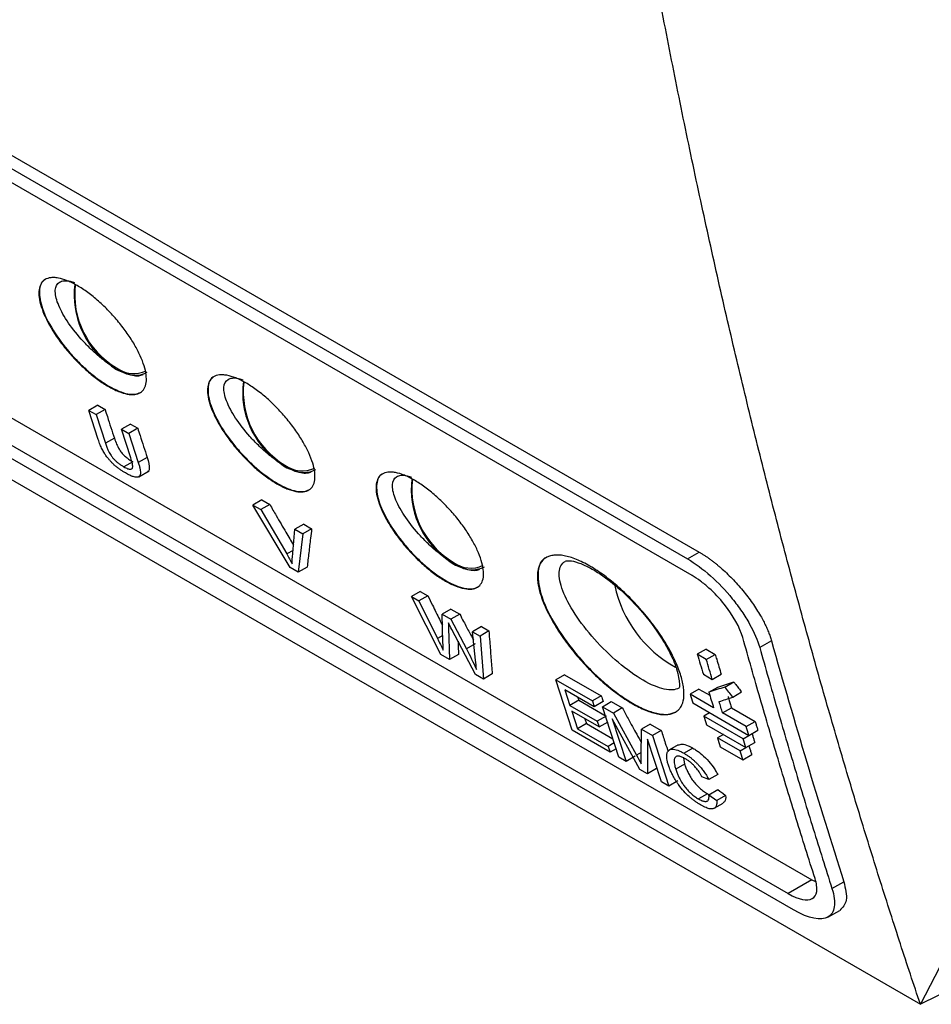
# Model space of a CAD drawing. Header units: millimetres. Extents: x -1111 to 1147, y -743 to 1146.
# Tile 168 of 203: x 911 to 969, y 616 to 678. Entities that reach past the tile are written whole.
import ezdxf

# ---------------------------------------------------------------- set-up
doc = ezdxf.new("R2010")
doc.units = ezdxf.units.MM

msp = doc.modelspace()

# ---------------------------------------------------------------- linework, layer by layer
at = {"color": 7, "linetype": 'Continuous', "lineweight": 25}
for p, q in [((812.509, 725.384), (953.333, 644.088)), ((953.63, 643.034), (812.806, 724.33)), ((820.631, 705.008), (961.153, 623.887)), ((819.149, 704.138), (959.671, 623.016)), ((960.015, 621.99), (819.492, 703.111)), ((883.653, 685.165), (954.065, 644.517)), ((891.426, 660.25), (967.99, 616.051)), ((916.227, 653.759), (915.668, 653.436)), ((916.261, 651.607), (915.668, 653.436)), ((915.668, 653.436), (916.129, 653.17)), ((916.688, 653.492), (916.129, 653.17)), ((916.227, 653.759), (916.688, 653.492)), ((916.129, 653.17), (916.715, 651.361)), ((918.28, 652.573), (917.721, 652.25)), ((918.308, 650.442), (917.721, 652.25)), ((917.721, 652.25), (918.182, 651.984)), ((918.741, 652.307), (918.182, 651.984)), ((918.182, 651.984), (918.775, 650.155)), ((918.28, 652.573), (918.741, 652.307)), ((917.274, 651.684), (916.715, 651.361)), ((918.427, 650.205), (917.868, 649.883)), ((919.334, 650.478), (918.775, 650.155)), ((918.803, 649.251), (919.467, 649.635)), ((926.55, 647.799), (925.991, 647.476)), ((926.55, 647.799), (927.05, 647.51)), ((928.345, 643.538), (925.991, 647.476)), ((925.991, 647.476), (926.491, 647.188)), ((927.05, 647.51), (926.491, 647.188)), ((926.491, 647.188), (928.12, 644.396)), ((928.477, 644.19), (928.628, 645.954)), ((929.187, 646.276), (928.628, 645.954)), ((928.628, 645.954), (929.128, 645.665)), ((929.687, 645.988), (929.128, 645.665)), ((929.187, 646.276), (929.687, 645.988)), ((929.128, 645.665), (928.845, 643.25)), ((982.794, 644.808), (967.99, 616.051)), ((953.333, 644.088), (954.065, 644.517)), ((928.845, 643.25), (928.345, 643.538)), ((929.404, 643.572), (928.845, 643.25)), ((936.523, 642.041), (935.964, 641.719)), ((937.823, 638.067), (935.964, 641.719)), ((935.964, 641.719), (936.44, 641.444)), ((936.999, 641.767), (936.44, 641.444)), ((936.523, 642.041), (936.999, 641.767)), ((936.44, 641.444), (937.604, 639.073)), ((938.448, 640.93), (937.889, 640.608)), ((938.448, 640.93), (939.002, 640.61)), ((937.948, 638.811), (937.889, 640.608)), ((937.889, 640.608), (938.444, 640.288)), ((939.002, 640.61), (938.444, 640.288)), ((938.444, 640.288), (939.427, 638.425)), ((938.3, 639.719), (938.369, 637.752)), ((939.986, 636.818), (938.51, 639.639)), ((940.364, 639.824), (939.805, 639.502)), ((940.364, 639.824), (940.84, 639.549)), ((939.997, 637.702), (939.805, 639.502)), ((939.805, 639.502), (940.281, 639.227)), ((940.84, 639.549), (940.281, 639.227)), ((940.281, 639.227), (940.493, 636.525)), ((939.985, 638.747), (939.427, 638.425)), ((954.512, 638.406), (953.953, 638.083)), ((954.512, 638.406), (955.078, 638.079)), ((958.62, 638.927), (957.878, 638.507)), ((938.369, 637.752), (937.823, 638.067)), ((938.927, 638.074), (938.369, 637.752)), ((954.518, 637.756), (953.953, 638.083)), ((954.518, 637.756), (955.078, 638.079)), ((940.493, 636.525), (939.986, 636.818)), ((941.052, 636.848), (940.493, 636.525)), ((945.605, 636.799), (945.046, 636.476)), ((945.605, 636.799), (947.91, 635.468)), ((954.332, 636.832), (954.897, 636.505)), ((954.897, 636.505), (955.457, 636.828)), ((1010.444, 637.093), (967.99, 616.051)), ((946.081, 633.299), (945.046, 636.476)), ((945.046, 636.476), (947.351, 635.146)), ((954.055, 635.896), (953.496, 635.573)), ((954.055, 635.896), (954.739, 635.502)), ((954.68, 635.691), (955.24, 636.013)), ((955.686, 636.021), (956.245, 636.344)), ((947.469, 634.778), (945.625, 635.843)), ((945.625, 635.843), (945.942, 634.864)), ((946.441, 635.372), (946.501, 635.187)), ((947.91, 635.468), (947.351, 635.146)), ((954.981, 634.716), (953.496, 635.573)), ((956.179, 635.386), (956.738, 635.709)), ((946.501, 635.187), (945.942, 634.864)), ((945.942, 634.864), (947.661, 633.873)), ((946.501, 635.187), (948.219, 634.195)), ((947.351, 635.146), (947.469, 634.778)), ((948.028, 635.101), (947.469, 634.778)), ((947.979, 634.783), (948.538, 635.105)), ((947.979, 634.783), (948.673, 634.382)), ((949.015, 631.606), (947.979, 634.783)), ((948.538, 635.105), (949.232, 634.705)), ((949.232, 634.705), (948.673, 634.382)), ((953.668, 635.019), (957.204, 632.978)), ((955.547, 634.39), (956.106, 634.712)), ((956.106, 634.712), (957.591, 633.855)), ((947.78, 633.506), (946.062, 634.498)), ((946.062, 634.498), (946.422, 633.399)), ((946.881, 634.025), (946.981, 633.722)), ((948.219, 634.195), (947.661, 633.873)), ((950.343, 630.839), (948.598, 634.027)), ((948.598, 634.027), (949.476, 631.34)), ((948.673, 634.382), (950.128, 631.73)), ((954.729, 634.407), (954.36, 634.194)), ((956.835, 632.766), (954.36, 634.194)), ((957.032, 633.532), (955.547, 634.39)), ((946.981, 633.722), (946.422, 633.399)), ((946.422, 633.399), (948.35, 632.286)), ((946.981, 633.722), (948.637, 632.765)), ((947.661, 633.873), (947.78, 633.506)), ((947.78, 633.506), (948.339, 633.829)), ((950.994, 633.688), (950.435, 633.365)), ((950.994, 633.688), (951.681, 633.291)), ((954.533, 633.641), (957.008, 632.212)), ((957.032, 633.532), (957.591, 633.855)), ((948.47, 631.92), (946.081, 633.299)), ((950.423, 631.59), (950.435, 633.365)), ((950.435, 633.365), (951.123, 632.968)), ((951.681, 633.291), (951.123, 632.968)), ((951.123, 632.968), (952.158, 629.791)), ((955.594, 633.029), (955.226, 632.816)), ((956.641, 632), (955.226, 632.816)), ((956.835, 632.766), (957.197, 632.975)), ((957.204, 632.978), (957.763, 633.301)), ((948.723, 632.502), (948.35, 632.286)), ((948.35, 632.286), (948.47, 631.92)), ((951.697, 630.057), (950.82, 632.745)), ((950.82, 632.745), (950.825, 630.561)), ((952.754, 632.388), (952.194, 632.064)), ((953.677, 632.172), (953.118, 631.849)), ((955.401, 632.264), (956.815, 631.448)), ((956.641, 632), (957.008, 632.212)), ((957.008, 632.212), (957.567, 632.535)), ((957.2, 632.323), (957.2, 632.323)), ((948.843, 632.135), (948.47, 631.92)), ((949.476, 631.34), (949.015, 631.606)), ((950.035, 631.662), (949.476, 631.34)), ((953.08, 631.564), (953.152, 631.17)), ((956.815, 631.448), (957.374, 631.77)), ((953.152, 631.17), (952.593, 630.847)), ((950.825, 630.561), (950.343, 630.839)), ((951.384, 630.883), (950.825, 630.561)), ((954.677, 630.197), (954.247, 630.367)), ((955.236, 630.52), (954.677, 630.197)), ((952.158, 629.791), (951.697, 630.057)), ((952.717, 630.114), (952.158, 629.791)), ((954.585, 629.299), (954.026, 628.976)), ((954.585, 629.299), (954.695, 629.249)), ((954.682, 629.242), (955.241, 629.564)), ((954.682, 629.242), (955.177, 628.871)), ((955.736, 629.194), (955.177, 628.871)), ((955.023, 628.392), (955.581, 628.715)), ((961.153, 623.887), (959.671, 623.016)), ((961.153, 623.887), (961.384, 623.784)), ((962.425, 623.342), (963.174, 623.766)), ((962.171, 621.54), (962.925, 621.965))]:
    msp.add_line(p, q, dxfattribs=at)
at = {"color": 250, "linetype": 'Continuous', "lineweight": 25}
for p, q in [((928.514, 644.623), (928.12, 644.396)), ((937.933, 639.263), (937.604, 639.073)), ((950.425, 631.901), (950.128, 631.73))]:
    msp.add_line(p, q, dxfattribs=at)
at = {"color": 7, "linetype": 'Continuous', "lineweight": 25, "flags": 128}
msp.add_lwpolyline([(955.241, 629.564), (955.365, 629.472), (955.55, 629.333), (955.736, 629.194)], dxfattribs=at)
at = {"color": 7, "linetype": 'Continuous', "lineweight": 25}
for centre, radius, start, end in [((920.136, 660.693), 5.394, 172.83783, 234.22572), ((920.145, 660.728), 5.369, 173.43183, 239.22644), ((918.489, 657.573), 1.821, 233.19918, 295.49037), ((918.569, 657.239), 1.595, 243.27155, 298.88122), ((930.742, 654.57), 5.394, 172.83779, 234.22576), ((930.751, 654.605), 5.369, 173.43179, 239.22645), ((929.095, 651.45), 1.821, 233.19918, 295.49037), ((929.175, 651.116), 1.595, 243.27152, 298.88121), ((941.349, 648.446), 5.394, 172.83774, 234.2258), ((941.358, 648.482), 5.369, 173.43175, 239.22645), ((939.702, 645.327), 1.821, 233.19918, 295.49037), ((939.782, 644.993), 1.595, 243.27149, 298.88121), ((956.273, 644.009), 7.681, 191.97461, 241.27048)]:
    msp.add_arc(centre, radius, start, end, dxfattribs=at)
for points, knots in [([(965.357, 817.61), (965.342, 816.832), (965.311, 815.277), (965.274, 812.951), (965.242, 810.628), (965.218, 808.31), (965.201, 805.996), (965.19, 803.686), (965.186, 801.38), (965.189, 799.079), (965.199, 796.782), (965.215, 794.489), (965.238, 792.201), (965.269, 789.917), (965.305, 787.637), (965.349, 785.362), (965.4, 783.091), (965.457, 780.824), (965.521, 778.561), (965.592, 776.303), (965.67, 774.049), (965.867, 768.791), (966.252, 760.576), (966.948, 749.491), (967.814, 738.529), (968.851, 727.69), (970.056, 716.98), (971.431, 706.403), (972.975, 695.962), (974.344, 687.723), (975.441, 681.606), (976.198, 677.557), (976.981, 673.532), (977.79, 669.53), (978.627, 665.552), (979.49, 661.597), (980.379, 657.666), (981.295, 653.759), (982.236, 649.874), (982.885, 647.304), (983.21, 646.019)], [0, 0, 0, 0, 0.012489, 0.024976, 0.037462, 0.049947, 0.062431, 0.074915, 0.087398, 0.09988, 0.112362, 0.124844, 0.137326, 0.149808, 0.16229, 0.174773, 0.187256, 0.19974, 0.212226, 0.224712, 0.2372, 0.249688, 0.312275, 0.374843, 0.437412, 0.5, 0.562587, 0.625155, 0.687723, 0.750312, 0.775288, 0.800259, 0.825227, 0.850192, 0.875155, 0.900119, 0.925084, 0.950052, 0.975023, 1, 1, 1, 1]), ([(965.418, 764.421), (965.888, 756.412), (966.856, 739.931), (969.425, 715.782), (972.868, 691.86), (977.141, 668.645), (980.716, 653.832), (982.503, 646.428)], [0, 0, 0, 0, 0.191387, 0.393785, 0.59613, 0.79814, 1, 1, 1, 1]), ([(967.99, 616.051), (967.78, 616.679), (967.357, 617.943), (966.729, 619.858), (966.101, 621.801), (965.474, 623.773), (964.848, 625.773), (964.224, 627.803), (963.601, 629.862), (962.98, 631.951), (962.362, 634.069), (961.745, 636.217), (961.132, 638.395), (960.521, 640.604), (959.914, 642.843), (959.311, 645.113), (958.711, 647.413), (958.116, 649.745), (957.526, 652.108), (956.94, 654.503), (956.359, 656.929), (955.784, 659.388), (955.214, 661.878), (954.651, 664.401), (954.094, 666.956), (953.544, 669.543), (953.001, 672.164), (952.466, 674.817), (951.938, 677.504), (951.418, 680.224), (950.907, 682.978), (950.404, 685.765), (949.911, 688.586), (949.427, 691.441), (948.953, 694.33), (948.49, 697.254), (948.036, 700.212), (947.594, 703.204), (947.163, 706.232), (946.744, 709.294), (946.336, 712.391), (946.075, 714.472), (945.945, 715.517)], [0, 0, 0, 0, 0.020524, 0.041279, 0.062265, 0.083482, 0.104929, 0.126607, 0.148516, 0.170656, 0.193026, 0.215627, 0.238458, 0.261519, 0.284811, 0.308332, 0.332084, 0.356066, 0.380277, 0.404718, 0.429388, 0.454288, 0.479416, 0.504774, 0.530359, 0.556174, 0.582216, 0.608486, 0.634984, 0.661709, 0.68866, 0.715839, 0.743243, 0.770874, 0.79873, 0.826811, 0.855117, 0.883647, 0.9124, 0.941378, 0.970578, 1, 1, 1, 1]), ([(916.898, 654.938), (916.679, 655.064), (916.458, 655.21), (916.009, 655.538), (915.779, 655.722), (915.331, 656.115), (915.112, 656.323), (914.684, 656.763), (914.477, 656.994), (914.09, 657.459), (913.906, 657.697), (913.567, 658.176), (913.414, 658.412), (913.141, 658.879), (913.019, 659.112), (912.816, 659.557), (912.733, 659.77), (912.608, 660.176), (912.565, 660.37), (912.521, 660.723), (912.52, 660.884), (912.56, 661.175), (912.601, 661.303), (912.725, 661.515), (912.807, 661.601), (913.014, 661.729), (913.137, 661.769), (913.346, 661.795), (913.42, 661.797), (913.577, 661.79), (913.661, 661.781), (913.922, 661.733), (914.109, 661.677), (914.506, 661.518), (914.718, 661.414), (915.151, 661.164), (915.372, 661.019), (915.824, 660.688), (916.051, 660.505), (916.495, 660.112), (916.717, 659.9), (917.143, 659.457), (917.346, 659.23), (917.733, 658.761), (917.917, 658.519), (918.251, 658.042), (918.403, 657.804), (918.678, 657.33), (918.797, 657.1), (918.998, 656.656), (919.081, 656.44), (919.207, 656.032), (919.25, 655.842), (919.294, 655.49), (919.296, 655.326), (919.257, 655.039), (919.217, 654.914), (919.096, 654.703), (919.013, 654.617), (918.811, 654.492), (918.692, 654.452), (918.414, 654.419), (918.255, 654.427), (917.913, 654.491), (917.728, 654.547), (917.327, 654.708), (917.117, 654.812), (916.898, 654.938)], [0, 0, 0, 0, 0.03125, 0.03125, 0.0625, 0.0625, 0.09375, 0.09375, 0.125, 0.125, 0.15625, 0.15625, 0.1875, 0.1875, 0.21875, 0.21875, 0.25, 0.25, 0.28125, 0.28125, 0.3125, 0.3125, 0.34375, 0.34375, 0.375, 0.375, 0.40625, 0.40625, 0.421875, 0.421875, 0.4375, 0.4375, 0.46875, 0.46875, 0.5, 0.5, 0.53125, 0.53125, 0.5625, 0.5625, 0.59375, 0.59375, 0.625, 0.625, 0.65625, 0.65625, 0.6875, 0.6875, 0.71875, 0.71875, 0.75, 0.75, 0.78125, 0.78125, 0.8125, 0.8125, 0.84375, 0.84375, 0.875, 0.875, 0.90625, 0.90625, 0.9375, 0.9375, 0.96875, 0.96875, 1, 1, 1, 1]), ([(912.963, 661.69), (912.956, 661.688), (912.704, 661.608), (912.502, 661.099), (912.617, 660.043), (913.242, 658.68), (914.107, 657.458), (914.93, 656.546), (915.595, 655.916), (916.272, 655.368), (916.713, 655.093), (916.931, 654.957)], [0, 0, 0, 0, 0.004684, 0.1702832, 0.3359991, 0.5017709, 0.6674131, 0.7531188, 0.8337381, 0.9176896, 1, 1, 1, 1]), ([(916.983, 656.317), (916.945, 656.343), (916.718, 656.502), (916.291, 656.834), (915.721, 657.353), (915.005, 658.101), (914.24, 659.093), (913.661, 660.19), (913.486, 661.058), (913.704, 661.494), (914.091, 661.609), (914.415, 661.599), (914.669, 661.51), (914.764, 661.477)], [0, 0, 0, 0, 0.014235, 0.086193, 0.15834, 0.23077, 0.375695, 0.521332, 0.666908, 0.81179, 0.884239, 0.956421, 1, 1, 1, 1]), ([(916.985, 656.315), (917.127, 656.192), (917.271, 656.089), (917.56, 655.922), (917.707, 655.858), (917.849, 655.816)], [0, 0, 0, 0, 0.5, 0.5, 1, 1, 1, 1]), ([(919.056, 655.679), (918.972, 655.643), (918.8, 655.571), (918.42, 655.607), (918.084, 655.713), (917.884, 655.801), (917.851, 655.815)], [0, 0, 0, 0, 0.306854, 0.622847, 0.937889, 1, 1, 1, 1]), ([(927.505, 648.815), (927.286, 648.941), (927.064, 649.087), (926.615, 649.415), (926.385, 649.599), (925.938, 649.992), (925.719, 650.2), (925.291, 650.64), (925.084, 650.871), (924.696, 651.336), (924.513, 651.574), (924.174, 652.053), (924.021, 652.289), (923.747, 652.756), (923.626, 652.989), (923.422, 653.434), (923.34, 653.647), (923.214, 654.053), (923.171, 654.247), (923.127, 654.6), (923.126, 654.761), (923.166, 655.052), (923.208, 655.18), (923.332, 655.392), (923.413, 655.478), (923.621, 655.606), (923.743, 655.646), (923.952, 655.672), (924.027, 655.674), (924.184, 655.667), (924.268, 655.658), (924.529, 655.61), (924.715, 655.554), (925.112, 655.395), (925.325, 655.291), (925.757, 655.041), (925.979, 654.896), (926.43, 654.565), (926.657, 654.382), (927.102, 653.989), (927.324, 653.777), (927.749, 653.334), (927.952, 653.107), (928.339, 652.638), (928.523, 652.396), (928.857, 651.919), (929.01, 651.681), (929.284, 651.207), (929.404, 650.977), (929.605, 650.533), (929.688, 650.317), (929.814, 649.909), (929.856, 649.719), (929.901, 649.367), (929.903, 649.203), (929.864, 648.915), (929.824, 648.791), (929.702, 648.58), (929.62, 648.494), (929.418, 648.369), (929.298, 648.329), (929.02, 648.296), (928.862, 648.304), (928.52, 648.368), (928.334, 648.424), (927.934, 648.585), (927.724, 648.689), (927.505, 648.815)], [0, 0, 0, 0, 0.03125, 0.03125, 0.0625, 0.0625, 0.09375, 0.09375, 0.125, 0.125, 0.15625, 0.15625, 0.1875, 0.1875, 0.21875, 0.21875, 0.25, 0.25, 0.28125, 0.28125, 0.3125, 0.3125, 0.34375, 0.34375, 0.375, 0.375, 0.40625, 0.40625, 0.421875, 0.421875, 0.4375, 0.4375, 0.46875, 0.46875, 0.5, 0.5, 0.53125, 0.53125, 0.5625, 0.5625, 0.59375, 0.59375, 0.625, 0.625, 0.65625, 0.65625, 0.6875, 0.6875, 0.71875, 0.71875, 0.75, 0.75, 0.78125, 0.78125, 0.8125, 0.8125, 0.84375, 0.84375, 0.875, 0.875, 0.90625, 0.90625, 0.9375, 0.9375, 0.96875, 0.96875, 1, 1, 1, 1]), ([(923.57, 655.567), (923.563, 655.565), (923.311, 655.485), (923.109, 654.976), (923.224, 653.92), (923.849, 652.557), (924.714, 651.335), (925.537, 650.423), (926.202, 649.793), (926.878, 649.245), (927.32, 648.97), (927.538, 648.834)], [0, 0, 0, 0, 0.004684, 0.170283, 0.335999, 0.501771, 0.667413, 0.75312, 0.833738, 0.91769, 1, 1, 1, 1]), ([(927.589, 650.194), (927.552, 650.22), (927.324, 650.378), (926.898, 650.711), (926.328, 651.23), (925.612, 651.978), (924.846, 652.97), (924.267, 654.067), (924.092, 654.935), (924.31, 655.37), (924.698, 655.486), (925.022, 655.476), (925.276, 655.387), (925.371, 655.354)], [0, 0, 0, 0, 0.014235, 0.086193, 0.15834, 0.23077, 0.375694, 0.52133, 0.666906, 0.811787, 0.884236, 0.956417, 1, 1, 1, 1]), ([(916.931, 654.957), (917.142, 654.845), (917.568, 654.62), (918.12, 654.459), (918.592, 654.423), (918.812, 654.518), (918.922, 654.565)], [0, 0, 0, 0, 0.251247, 0.507307, 0.753626, 1, 1, 1, 1]), ([(916.688, 653.492), (916.736, 653.341), (916.785, 653.191), (916.833, 653.04), (916.907, 652.813), (916.98, 652.587), (917.053, 652.361), (917.127, 652.135), (917.2, 651.91), (917.274, 651.684)], [0, 0, 0, 0, 0.000689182, 0.000689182, 0.000689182, 0.001722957, 0.001722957, 0.001722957, 0.002756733, 0.002756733, 0.002756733, 0.002756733]), ([(918.741, 652.307), (918.79, 652.154), (918.839, 652.002), (918.889, 651.849), (918.963, 651.62), (919.037, 651.391), (919.111, 651.163), (919.185, 650.934), (919.26, 650.706), (919.334, 650.478)], [0, 0, 0, 0, 0.000697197, 0.000697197, 0.000697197, 0.001742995, 0.001742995, 0.001742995, 0.002788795, 0.002788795, 0.002788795, 0.002788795]), ([(917.966, 649.497), (917.911, 649.529), (917.801, 649.593), (917.634, 649.705), (917.469, 649.825), (917.309, 649.958), (917.157, 650.102), (917.015, 650.253), (916.889, 650.4), (916.761, 650.56), (916.627, 650.756), (916.494, 651.005), (916.366, 651.298), (916.298, 651.498), (916.261, 651.607)], [0, 0, 0, 0, 0.073129, 0.144344, 0.214038, 0.281905, 0.348162, 0.413099, 0.476539, 0.531553, 0.611435, 0.716046, 0.845594, 1, 1, 1, 1]), ([(916.715, 651.361), (916.742, 651.281), (916.793, 651.133), (916.882, 650.921), (916.969, 650.745), (917.051, 650.61), (917.137, 650.489), (917.241, 650.363), (917.379, 650.225), (917.534, 650.098), (917.7, 649.982), (917.811, 649.917), (917.868, 649.883)], [0, 0, 0, 0, 0.162574, 0.297379, 0.404338, 0.4836, 0.535122, 0.614921, 0.701114, 0.793792, 0.893454, 1, 1, 1, 1]), ([(917.274, 651.684), (917.316, 651.56), (917.36, 651.435), (917.446, 651.237), (917.478, 651.169), (917.552, 651.031), (917.594, 650.959), (917.692, 650.815), (917.752, 650.742), (917.88, 650.606), (917.949, 650.543), (918.087, 650.429), (918.156, 650.377), (918.293, 650.285), (918.36, 650.245), (918.427, 650.205)], [0, 0, 0, 0, 0.25, 0.25, 0.375, 0.375, 0.5, 0.5, 0.625, 0.625, 0.75, 0.75, 0.875, 0.875, 1, 1, 1, 1]), ([(917.868, 649.883), (917.91, 649.859), (917.993, 649.812), (918.107, 649.763), (918.21, 649.733), (918.296, 649.729), (918.363, 649.749), (918.414, 649.797), (918.439, 649.902), (918.406, 650.124), (918.344, 650.324), (918.308, 650.442)], [0, 0, 0, 0, 0.083271, 0.164534, 0.244064, 0.321716, 0.397873, 0.472745, 0.571935, 0.747597, 1, 1, 1, 1]), ([(918.775, 650.155), (918.8, 650.077), (918.846, 649.929), (918.892, 649.731), (918.914, 649.57), (918.916, 649.446), (918.898, 649.361), (918.871, 649.307), (918.815, 649.248), (918.693, 649.21), (918.483, 649.25), (918.236, 649.348), (918.061, 649.444), (917.966, 649.497)], [0, 0, 0, 0, 0.112825, 0.212821, 0.300138, 0.374578, 0.436315, 0.485332, 0.521577, 0.644371, 0.767266, 0.872923, 1, 1, 1, 1]), ([(919.334, 650.478), (919.411, 650.212), (919.516, 649.848), (919.443, 649.593), (919.366, 649.583), (919.358, 649.582)], [0, 0, 0, 0, 0.705243, 0.970088, 1, 1, 1, 1]), ([(927.592, 650.192), (927.734, 650.069), (927.877, 649.966), (928.167, 649.799), (928.313, 649.735), (928.455, 649.693)], [0, 0, 0, 0, 0.5, 0.5, 1, 1, 1, 1]), ([(929.663, 649.556), (929.578, 649.52), (929.407, 649.448), (929.026, 649.484), (928.69, 649.59), (928.491, 649.678), (928.458, 649.692)], [0, 0, 0, 0, 0.306854, 0.622846, 0.937888, 1, 1, 1, 1]), ([(938.111, 642.692), (937.893, 642.818), (937.671, 642.964), (937.222, 643.292), (936.992, 643.476), (936.544, 643.869), (936.325, 644.077), (935.897, 644.517), (935.69, 644.748), (935.303, 645.213), (935.119, 645.451), (934.78, 645.93), (934.627, 646.166), (934.354, 646.633), (934.232, 646.866), (934.029, 647.311), (933.947, 647.524), (933.821, 647.93), (933.778, 648.124), (933.734, 648.477), (933.733, 648.638), (933.773, 648.929), (933.815, 649.056), (933.938, 649.269), (934.02, 649.355), (934.227, 649.483), (934.35, 649.523), (934.559, 649.549), (934.633, 649.551), (934.791, 649.544), (934.874, 649.535), (935.135, 649.487), (935.322, 649.431), (935.719, 649.272), (935.932, 649.168), (936.364, 648.918), (936.585, 648.773), (937.037, 648.442), (937.264, 648.259), (937.709, 647.866), (937.93, 647.653), (938.356, 647.211), (938.559, 646.983), (938.946, 646.515), (939.13, 646.273), (939.464, 645.796), (939.616, 645.558), (939.891, 645.084), (940.01, 644.854), (940.211, 644.41), (940.294, 644.194), (940.42, 643.786), (940.463, 643.596), (940.507, 643.244), (940.509, 643.08), (940.47, 642.792), (940.43, 642.668), (940.309, 642.457), (940.226, 642.371), (940.025, 642.245), (939.905, 642.206), (939.627, 642.173), (939.469, 642.181), (939.126, 642.245), (938.941, 642.301), (938.54, 642.462), (938.33, 642.565), (938.111, 642.692)], [0, 0, 0, 0, 0.03125, 0.03125, 0.0625, 0.0625, 0.09375, 0.09375, 0.125, 0.125, 0.15625, 0.15625, 0.1875, 0.1875, 0.21875, 0.21875, 0.25, 0.25, 0.28125, 0.28125, 0.3125, 0.3125, 0.34375, 0.34375, 0.375, 0.375, 0.40625, 0.40625, 0.421875, 0.421875, 0.4375, 0.4375, 0.46875, 0.46875, 0.5, 0.5, 0.53125, 0.53125, 0.5625, 0.5625, 0.59375, 0.59375, 0.625, 0.625, 0.65625, 0.65625, 0.6875, 0.6875, 0.71875, 0.71875, 0.75, 0.75, 0.78125, 0.78125, 0.8125, 0.8125, 0.84375, 0.84375, 0.875, 0.875, 0.90625, 0.90625, 0.9375, 0.9375, 0.96875, 0.96875, 1, 1, 1, 1]), ([(934.177, 649.444), (934.17, 649.442), (933.917, 649.362), (933.715, 648.853), (933.83, 647.797), (934.455, 646.433), (935.32, 645.212), (936.144, 644.3), (936.808, 643.67), (937.485, 643.122), (937.926, 642.847), (938.145, 642.711)], [0, 0, 0, 0, 0.0046848, 0.1702836, 0.3359995, 0.5017712, 0.6674132, 0.7531205, 0.8337381, 0.9176906, 1, 1, 1, 1]), ([(938.196, 644.071), (938.158, 644.097), (937.931, 644.255), (937.505, 644.588), (936.934, 645.107), (936.218, 645.855), (935.453, 646.847), (934.874, 647.944), (934.699, 648.812), (934.917, 649.247), (935.304, 649.363), (935.629, 649.353), (935.882, 649.264), (935.978, 649.231)], [0, 0, 0, 0, 0.014235, 0.086193, 0.15834, 0.230769, 0.375693, 0.521328, 0.666904, 0.811785, 0.884233, 0.956414, 1, 1, 1, 1]), ([(927.538, 648.834), (927.749, 648.722), (928.174, 648.497), (928.727, 648.336), (929.199, 648.3), (929.419, 648.395), (929.529, 648.442)], [0, 0, 0, 0, 0.251246, 0.507305, 0.753622, 1, 1, 1, 1]), ([(927.05, 647.51), (927.185, 647.277), (927.524, 646.695), (928.021, 645.842), (928.384, 645.223), (928.543, 644.952)], [0, 0, 0, 0, 0.2728259, 0.6820657, 1, 1, 1, 1]), ([(929.687, 645.988), (929.662, 645.786), (929.638, 645.584), (929.614, 645.383), (929.578, 645.08), (929.542, 644.778), (929.507, 644.476), (929.472, 644.175), (929.438, 643.873), (929.404, 643.572)], [0, 0, 0, 0, 0.001298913, 0.001298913, 0.001298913, 0.003247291, 0.003247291, 0.003247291, 0.005195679, 0.005195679, 0.005195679, 0.005195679]), ([(928.12, 644.396), (928.182, 644.291), (928.303, 644.084), (928.414, 643.88), (928.468, 643.78)], [0, 0, 0, 0, 0.508723, 1, 1, 1, 1]), ([(938.198, 644.069), (938.34, 643.946), (938.484, 643.843), (938.773, 643.676), (938.92, 643.612), (939.062, 643.57)], [0, 0, 0, 0, 0.5, 0.5, 1, 1, 1, 1]), ([(952.922, 636.727), (953.007, 636.448), (953.063, 636.19), (953.106, 635.832), (953.114, 635.718), (953.115, 635.499), (953.108, 635.395), (953.067, 635.101), (953.011, 634.932), (952.886, 634.719), (952.837, 634.655), (952.725, 634.541), (952.662, 634.491), (952.453, 634.365), (952.289, 634.313), (951.909, 634.272), (951.692, 634.284), (951.224, 634.375), (950.97, 634.453), (950.562, 634.619), (950.421, 634.683), (950.136, 634.825), (949.991, 634.903), (949.697, 635.074), (949.547, 635.166), (949.243, 635.366), (949.088, 635.474), (948.626, 635.813), (948.319, 636.06), (947.86, 636.462), (947.707, 636.602), (947.406, 636.89), (947.258, 637.036), (946.823, 637.484), (946.544, 637.794), (946.009, 638.436), (945.762, 638.759), (945.419, 639.244), (945.31, 639.406), (945.1, 639.73), (945, 639.893), (944.72, 640.372), (944.558, 640.683), (944.283, 641.288), (944.169, 641.583), (944, 642.135), (943.943, 642.394), (943.9, 642.756), (943.893, 642.873), (943.892, 643.093), (943.9, 643.197), (943.943, 643.491), (943.999, 643.662), (944.172, 643.953), (944.287, 644.07), (944.498, 644.198), (944.575, 644.233), (944.742, 644.287), (944.833, 644.307), (945.124, 644.34), (945.338, 644.33), (945.692, 644.264), (945.816, 644.234), (946.073, 644.156), (946.207, 644.109), (946.615, 643.944), (946.898, 643.804), (947.343, 643.547), (947.495, 643.452), (947.799, 643.252), (947.951, 643.145), (948.256, 642.921), (948.409, 642.802), (948.716, 642.554), (948.87, 642.422), (949.329, 642.016), (949.626, 641.729), (950.203, 641.128), (950.485, 640.81), (951.009, 640.17), (951.254, 639.846), (951.597, 639.355), (951.707, 639.19), (951.914, 638.864), (952.012, 638.703), (952.288, 638.224), (952.45, 637.91), (952.725, 637.298), (952.837, 637.006), (952.922, 636.727)], [0, 0, 0, 0, 0.03125, 0.03125, 0.046875, 0.046875, 0.0625, 0.0625, 0.09375, 0.09375, 0.109375, 0.109375, 0.125, 0.125, 0.15625, 0.15625, 0.1875, 0.1875, 0.21875, 0.21875, 0.234375, 0.234375, 0.25, 0.25, 0.265625, 0.265625, 0.28125, 0.28125, 0.3125, 0.3125, 0.328125, 0.328125, 0.34375, 0.34375, 0.375, 0.375, 0.40625, 0.40625, 0.421875, 0.421875, 0.4375, 0.4375, 0.46875, 0.46875, 0.5, 0.5, 0.53125, 0.53125, 0.546875, 0.546875, 0.5625, 0.5625, 0.59375, 0.59375, 0.625, 0.625, 0.640625, 0.640625, 0.65625, 0.65625, 0.6875, 0.6875, 0.703125, 0.703125, 0.71875, 0.71875, 0.75, 0.75, 0.765625, 0.765625, 0.78125, 0.78125, 0.796875, 0.796875, 0.8125, 0.8125, 0.84375, 0.84375, 0.875, 0.875, 0.90625, 0.90625, 0.921875, 0.921875, 0.9375, 0.9375, 0.96875, 0.96875, 1, 1, 1, 1]), ([(944.479, 644.18), (944.473, 644.179), (944.13, 644.073), (943.852, 643.384), (944, 641.949), (944.846, 640.092), (946.022, 638.428), (947.143, 637.185), (948.05, 636.322), (948.97, 635.582), (949.881, 634.982), (950.739, 634.554), (951.497, 634.321), (952.147, 634.27), (952.452, 634.397), (952.607, 634.462)], [0, 0, 0, 0, 0.002222, 0.126975, 0.251781, 0.376646, 0.501373, 0.565908, 0.626584, 0.689806, 0.751775, 0.813702, 0.876965, 0.937666, 1, 1, 1, 1]), ([(945.654, 643.941), (945.719, 643.961), (945.843, 643.999), (946.399, 643.893), (947.114, 643.586), (948.005, 643.05), (949.199, 642.123), (950.347, 640.917), (951.035, 640.085), (951.235, 639.78), (951.237, 639.778)], [0, 0, 0, 0, 0.147262, 0.280482, 0.39995, 0.50516, 0.679, 0.880848, 0.999177, 1, 1, 1, 1]), ([(953.333, 644.088), (954.297, 643.531), (955.307, 642.623), (956.362, 641.322), (956.563, 641.051), (956.929, 640.516), (957.425, 639.717), (957.75, 638.962), (957.878, 638.507)], [0, 0, 0, 0, 0.5, 0.5, 0.625, 0.625, 0.75, 1, 1, 1, 1]), ([(954.065, 644.517), (954.118, 644.486), (954.224, 644.424), (954.384, 644.322), (954.545, 644.215), (954.706, 644.102), (954.868, 643.983), (955.03, 643.858), (955.192, 643.728), (955.355, 643.591), (955.706, 643.285), (956.239, 642.769), (956.905, 642.006), (957.502, 641.207), (957.901, 640.565), (958.152, 640.095), (958.3, 639.79), (958.427, 639.493), (958.536, 639.204), (958.591, 639.02), (958.619, 638.927)], [0, 0, 0, 0, 0.027845, 0.055484, 0.082976, 0.110378, 0.137749, 0.165149, 0.192636, 0.220269, 0.248106, 0.371989, 0.497036, 0.622621, 0.748793, 0.799158, 0.849173, 0.899126, 0.949306, 1, 1, 1, 1]), ([(940.27, 643.432), (940.185, 643.397), (940.014, 643.324), (939.633, 643.361), (939.297, 643.467), (939.097, 643.555), (939.065, 643.569)], [0, 0, 0, 0, 0.3068539, 0.622846, 0.9378876, 1, 1, 1, 1]), ([(938.145, 642.711), (938.355, 642.599), (938.781, 642.374), (939.334, 642.213), (939.806, 642.177), (940.026, 642.272), (940.136, 642.319)], [0, 0, 0, 0, 0.251245, 0.507304, 0.753618, 1, 1, 1, 1]), ([(956.814, 639.129), (956.635, 639.769), (956.004, 640.901), (955.035, 641.937), (954.512, 642.408), (954.332, 642.556), (953.978, 642.819), (953.802, 642.935), (953.63, 643.034)], [0, 0, 0, 0, 0.5, 0.75, 0.75, 0.875, 0.875, 1, 1, 1, 1]), ([(936.999, 641.767), (937.096, 641.569), (937.338, 641.074), (937.642, 640.454), (937.85, 640.032), (937.912, 639.906)], [0, 0, 0, 0, 0.3186122, 0.7965315, 1, 1, 1, 1]), ([(939.002, 640.61), (939.084, 640.455), (939.289, 640.066), (939.574, 639.524), (939.779, 639.138), (939.86, 638.984)], [0, 0, 0, 0, 0.286425, 0.716062, 1, 1, 1, 1]), ([(951.237, 639.778), (951.463, 639.448), (951.909, 638.799), (952.37, 637.906), (952.75, 636.967), (952.866, 635.989), (952.815, 635.968), (952.786, 635.957)], [0, 0, 0, 0, 0.155077, 0.305427, 0.443386, 0.682792, 1, 1, 1, 1]), ([(940.84, 639.549), (940.857, 639.324), (940.874, 639.098), (940.891, 638.872), (940.917, 638.534), (940.943, 638.196), (940.97, 637.859), (940.997, 637.522), (941.024, 637.185), (941.052, 636.848)], [0, 0, 0, 0, 0.00124683, 0.00124683, 0.00124683, 0.003117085, 0.003117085, 0.003117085, 0.004987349, 0.004987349, 0.004987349, 0.004987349]), ([(961.36, 623.965), (961.162, 624.588), (960.766, 625.836), (960.181, 627.715), (959.602, 629.6), (959.031, 631.493), (958.466, 633.392), (957.908, 635.297), (957.356, 637.209), (956.995, 638.49), (956.814, 639.13)], [0, 0, 0, 0, 0.124973, 0.24995, 0.374933, 0.499925, 0.624925, 0.749937, 0.874961, 1, 1, 1, 1]), ([(938.897, 638.899), (938.898, 638.87), (938.908, 638.594), (938.918, 638.32), (938.927, 638.074)], [0, 0, 0, 0, 0.106692, 1, 1, 1, 1]), ([(957.878, 638.507), (958.059, 637.867), (958.42, 636.587), (958.972, 634.675), (959.529, 632.769), (960.094, 630.87), (960.666, 628.978), (961.245, 627.092), (961.831, 625.213), (962.227, 623.965), (962.425, 623.342)], [0, 0, 0, 0, 0.125039, 0.250063, 0.375075, 0.500075, 0.625066, 0.75005, 0.875027, 1, 1, 1, 1]), ([(955.078, 638.079), (955.109, 637.975), (955.141, 637.871), (955.172, 637.766), (955.22, 637.61), (955.267, 637.453), (955.314, 637.297), (955.362, 637.141), (955.409, 636.984), (955.457, 636.828)], [0, 0, 0, 0, 0.0004695, 0.0004695, 0.0004695, 0.001173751, 0.001173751, 0.001173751, 0.001878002, 0.001878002, 0.001878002, 0.001878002]), ([(955.24, 636.013), (955.407, 636.068), (955.575, 636.124), (955.742, 636.179), (955.826, 636.206), (955.91, 636.234), (955.994, 636.262), (956.077, 636.289), (956.161, 636.317), (956.245, 636.344)], [0, 0, 0, 0, 0.001262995, 0.001262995, 0.001262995, 0.001894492, 0.001894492, 0.001894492, 0.00252599, 0.00252599, 0.00252599, 0.00252599]), ([(956.245, 636.344), (956.286, 636.291), (956.327, 636.238), (956.368, 636.186), (956.43, 636.106), (956.492, 636.027), (956.553, 635.947), (956.615, 635.868), (956.677, 635.788), (956.738, 635.709)], [0, 0, 0, 0, 0.0002051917, 0.0002051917, 0.0002051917, 0.0005129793, 0.0005129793, 0.0005129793, 0.000820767, 0.000820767, 0.000820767, 0.000820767]), ([(947.91, 635.468), (947.919, 635.438), (947.929, 635.407), (947.939, 635.376), (947.954, 635.33), (947.969, 635.285), (947.984, 635.239), (947.998, 635.193), (948.013, 635.147), (948.028, 635.101)], [0, 0, 0, 0, 0.0001397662, 0.0001397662, 0.0001397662, 0.0003494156, 0.0003494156, 0.0003494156, 0.0005590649, 0.0005590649, 0.0005590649, 0.0005590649]), ([(955.885, 635.428), (955.903, 635.369), (955.922, 635.309), (955.94, 635.249), (955.968, 635.16), (955.995, 635.07), (956.023, 634.981), (956.051, 634.891), (956.078, 634.802), (956.106, 634.712)], [0, 0, 0, 0, 0.000269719, 0.000269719, 0.000269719, 0.000674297, 0.000674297, 0.000674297, 0.001078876, 0.001078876, 0.001078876, 0.001078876]), ([(949.232, 634.705), (949.353, 634.484), (949.655, 633.93), (950.054, 633.202), (950.333, 632.695), (950.43, 632.52)], [0, 0, 0, 0, 0.3035921, 0.7589812, 1, 1, 1, 1]), ([(957.591, 633.855), (957.605, 633.809), (957.62, 633.763), (957.634, 633.717), (957.655, 633.647), (957.677, 633.578), (957.698, 633.509), (957.72, 633.44), (957.741, 633.37), (957.763, 633.301)], [0, 0, 0, 0, 0.0002090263, 0.0002090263, 0.0002090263, 0.0005225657, 0.0005225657, 0.0005225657, 0.0008361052, 0.0008361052, 0.0008361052, 0.0008361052]), ([(951.681, 633.291), (951.767, 633.025), (951.91, 632.58), (952.055, 632.136), (952.114, 631.956)], [0, 0, 0, 0, 0.596056, 1, 1, 1, 1]), ([(957.394, 633.088), (957.409, 633.042), (957.423, 632.996), (957.437, 632.95), (957.459, 632.881), (957.481, 632.812), (957.502, 632.742), (957.524, 632.673), (957.546, 632.604), (957.567, 632.535)], [0, 0, 0, 0, 0.0002091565, 0.0002091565, 0.0002091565, 0.0005228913, 0.0005228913, 0.0005228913, 0.0008366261, 0.0008366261, 0.0008366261, 0.0008366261]), ([(952.762, 632.371), (952.833, 632.399), (952.983, 632.459), (953.323, 632.36), (953.573, 632.228), (953.677, 632.172)], [0, 0, 0, 0, 0.342875, 0.724308, 1, 1, 1, 1]), ([(953.677, 632.172), (953.751, 632.128), (953.824, 632.084), (953.973, 631.982), (954.049, 631.927), (954.277, 631.746), (954.427, 631.607), (954.71, 631.305), (954.838, 631.147), (955.006, 630.908), (955.057, 630.829), (955.152, 630.673), (955.194, 630.596), (955.236, 630.52)], [0, 0, 0, 0, 0.125, 0.125, 0.25, 0.25, 0.5, 0.5, 0.75, 0.75, 0.875, 0.875, 1, 1, 1, 1]), ([(957.2, 632.323), (957.214, 632.277), (957.229, 632.231), (957.243, 632.185), (957.265, 632.116), (957.287, 632.046), (957.309, 631.977), (957.331, 631.908), (957.352, 631.839), (957.374, 631.77)], [0, 0, 0, 0, 0.0002092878, 0.0002092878, 0.0002092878, 0.0005232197, 0.0005232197, 0.0005232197, 0.0008371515, 0.0008371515, 0.0008371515, 0.0008371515]), ([(952.133, 631.111), (952.112, 631.181), (952.071, 631.314), (952.036, 631.492), (952.022, 631.642), (952.026, 631.765), (952.044, 631.863), (952.072, 631.937), (952.107, 631.993), (952.16, 632.048), (952.246, 632.094), (952.379, 632.113), (952.537, 632.095), (952.716, 632.046), (952.91, 631.965), (953.049, 631.888), (953.118, 631.849)], [0, 0, 0, 0, 0.088007, 0.169087, 0.243301, 0.310577, 0.370947, 0.42447, 0.471109, 0.510851, 0.592175, 0.673416, 0.754731, 0.836153, 0.917892, 1, 1, 1, 1]), ([(953.215, 631.495), (953.176, 631.517), (953.098, 631.561), (952.986, 631.613), (952.881, 631.651), (952.785, 631.671), (952.7, 631.671), (952.628, 631.653), (952.571, 631.617), (952.53, 631.566), (952.503, 631.495), (952.491, 631.394), (952.501, 631.251), (952.526, 631.071), (952.57, 630.925), (952.593, 630.847)], [0, 0, 0, 0, 0.062425, 0.124937, 0.187722, 0.250686, 0.313995, 0.377777, 0.441991, 0.506687, 0.568818, 0.649206, 0.747859, 0.864814, 1, 1, 1, 1]), ([(953.118, 631.849), (953.172, 631.818), (953.277, 631.756), (953.437, 631.646), (953.595, 631.526), (953.748, 631.394), (953.896, 631.253), (954.045, 631.097), (954.204, 630.916), (954.37, 630.701), (954.536, 630.454), (954.628, 630.286), (954.677, 630.197)], [0, 0, 0, 0, 0.090287, 0.178701, 0.26534, 0.350246, 0.43357, 0.51538, 0.613441, 0.726848, 0.855678, 1, 1, 1, 1]), ([(954.19, 628.586), (954.128, 628.622), (954.01, 628.691), (953.837, 628.808), (953.678, 628.926), (953.462, 629.1), (953.174, 629.37), (952.928, 629.663), (952.763, 629.887), (952.66, 630.037), (952.549, 630.213), (952.435, 630.413), (952.323, 630.633), (952.216, 630.872), (952.161, 631.029), (952.133, 631.111)], [0, 0, 0, 0, 0.069055, 0.132358, 0.189995, 0.241987, 0.366522, 0.503689, 0.54675, 0.599107, 0.660743, 0.731642, 0.811807, 0.901266, 1, 1, 1, 1]), ([(953.152, 631.17), (953.178, 631.094), (953.204, 631.018), (953.266, 630.861), (953.302, 630.78), (953.381, 630.615), (953.424, 630.532), (953.521, 630.361), (953.576, 630.273), (953.7, 630.097), (953.768, 630.009), (953.92, 629.836), (954, 629.755), (954.166, 629.601), (954.251, 629.529), (954.377, 629.434), (954.419, 629.404), (954.503, 629.348), (954.544, 629.323), (954.585, 629.299)], [0, 0, 0, 0, 0.125, 0.125, 0.25, 0.25, 0.375, 0.375, 0.5, 0.5, 0.625, 0.625, 0.75, 0.75, 0.875, 0.875, 0.9375, 0.9375, 1, 1, 1, 1]), ([(954.247, 630.367), (954.218, 630.421), (954.161, 630.522), (954.069, 630.67), (953.978, 630.801), (953.891, 630.913), (953.791, 631.029), (953.671, 631.155), (953.523, 631.286), (953.369, 631.403), (953.267, 631.464), (953.215, 631.495)], [0, 0, 0, 0, 0.128904, 0.244437, 0.346055, 0.433556, 0.507358, 0.624315, 0.744976, 0.870172, 1, 1, 1, 1]), ([(952.593, 630.847), (952.62, 630.769), (952.671, 630.622), (952.766, 630.404), (952.862, 630.211), (952.957, 630.046), (953.044, 629.912), (953.16, 629.749), (953.324, 629.545), (953.557, 629.318), (953.795, 629.118), (953.949, 629.023), (954.026, 628.976)], [0, 0, 0, 0, 0.128747, 0.241345, 0.337762, 0.417973, 0.482038, 0.529923, 0.649983, 0.768094, 0.884612, 1, 1, 1, 1]), ([(954.026, 628.976), (954.064, 628.955), (954.139, 628.913), (954.246, 628.866), (954.343, 628.835), (954.429, 628.821), (954.504, 628.823), (954.58, 628.843), (954.651, 628.902), (954.697, 629.035), (954.687, 629.168), (954.682, 629.242)], [0, 0, 0, 0, 0.084245, 0.167007, 0.24833, 0.328376, 0.407231, 0.484934, 0.61884, 0.790483, 1, 1, 1, 1]), ([(955.736, 629.194), (955.741, 629.038), (955.748, 628.824), (955.608, 628.754), (955.569, 628.735)], [0, 0, 0, 0, 0.726691, 1, 1, 1, 1]), ([(955.177, 628.871), (955.179, 628.828), (955.184, 628.744), (955.172, 628.637), (955.149, 628.548), (955.115, 628.478), (955.073, 628.425), (955.023, 628.39), (954.96, 628.363), (954.877, 628.348), (954.768, 628.351), (954.643, 628.377), (954.502, 628.427), (954.351, 628.495), (954.244, 628.555), (954.19, 628.586)], [0, 0, 0, 0, 0.090295, 0.174501, 0.25293, 0.32532, 0.391665, 0.452097, 0.506654, 0.585342, 0.665327, 0.746663, 0.829503, 0.913919, 1, 1, 1, 1]), ([(959.671, 623.016), (960.343, 622.628), (960.873, 622.529), (961.334, 622.787), (961.432, 622.941), (961.497, 623.376), (961.461, 623.65), (961.361, 623.964)], [0, 0, 0, 0, 0.5, 0.5, 0.75, 0.75, 1, 1, 1, 1]), ([(963.173, 623.767), (963.27, 623.342), (963.462, 622.503), (963.098, 622.141), (962.918, 621.962)], [0, 0, 0, 0, 0.50681, 1, 1, 1, 1]), ([(962.425, 623.342), (962.568, 622.894), (962.619, 622.502), (962.55, 622.036), (962.503, 621.903), (962.367, 621.685), (961.919, 621.258), (960.975, 621.435), (960.015, 621.99)], [0, 0, 0, 0, 0.25, 0.25, 0.375, 0.375, 0.5, 1, 1, 1, 1])]:
    msp.add_open_spline(points, degree=3, knots=knots, dxfattribs=at)
for points in [[(916.985, 656.315), (916.985, 656.315), (916.984, 656.316), (916.983, 656.317), (916.983, 656.317)], [(917.851, 655.815), (917.851, 655.816), (917.85, 655.816), (917.849, 655.816), (917.849, 655.816)], [(927.592, 650.192), (927.591, 650.192), (927.59, 650.193), (927.59, 650.193), (927.589, 650.194)], [(928.458, 649.692), (928.458, 649.692), (928.457, 649.693), (928.456, 649.693), (928.456, 649.693)], [(928.468, 643.78), (928.467, 643.851), (928.464, 643.993), (928.473, 644.124), (928.477, 644.19)], [(938.198, 644.069), (938.198, 644.069), (938.197, 644.07), (938.196, 644.07), (938.196, 644.071)], [(939.065, 643.569), (939.064, 643.569), (939.063, 643.57), (939.063, 643.57), (939.062, 643.57)], [(938.51, 639.639), (938.436, 639.781), (938.362, 639.923), (938.289, 640.064)], [(938.289, 640.064), (938.293, 639.948), (938.296, 639.834), (938.3, 639.719)], [(937.604, 639.073), (937.725, 638.83), (937.845, 638.587), (937.965, 638.344)], [(937.965, 638.344), (937.96, 638.499), (937.952, 638.656), (937.948, 638.811)], [(939.427, 638.425), (939.651, 637.989), (939.862, 637.559), (940.06, 637.135)], [(958.619, 638.927), (960.063, 633.802), (961.581, 628.747), (963.173, 623.767)], [(953.953, 638.083), (954.078, 637.665), (954.205, 637.248), (954.332, 636.832)], [(954.897, 636.505), (954.77, 636.922), (954.644, 637.339), (954.518, 637.756)], [(940.06, 637.135), (940.039, 637.324), (940.018, 637.513), (939.997, 637.702)], [(955.686, 636.021), (955.35, 635.911), (955.015, 635.801), (954.68, 635.691)], [(956.179, 635.386), (956.015, 635.598), (955.85, 635.81), (955.686, 636.021)], [(953.496, 635.573), (953.553, 635.389), (953.611, 635.204), (953.668, 635.019)], [(954.68, 635.691), (954.78, 635.365), (954.881, 635.041), (954.981, 634.716)], [(955.326, 635.105), (955.61, 635.199), (955.894, 635.292), (956.179, 635.386)], [(955.547, 634.39), (955.473, 634.628), (955.399, 634.867), (955.326, 635.105)], [(954.36, 634.194), (954.418, 634.01), (954.475, 633.825), (954.533, 633.641)], [(957.204, 632.978), (957.146, 633.163), (957.089, 633.348), (957.032, 633.532)], [(955.226, 632.816), (955.285, 632.632), (955.343, 632.448), (955.401, 632.264)], [(957.008, 632.212), (956.95, 632.397), (956.893, 632.581), (956.835, 632.766)], [(950.128, 631.73), (950.23, 631.546), (950.33, 631.362), (950.428, 631.179)], [(950.428, 631.179), (950.424, 631.318), (950.425, 631.454), (950.423, 631.59)], [(956.815, 631.448), (956.757, 631.632), (956.699, 631.816), (956.641, 632)]]:
    msp.add_open_spline(points, degree=3, dxfattribs=at)
at = {"color": 250, "linetype": 'Continuous', "lineweight": 25}
msp.add_open_spline([(952.782, 635.954), (952.569, 635.827), (952.261, 635.802), (951.494, 635.969), (951.035, 636.163), (950.042, 636.739), (949.509, 637.122), (948.461, 638.008), (947.946, 638.511), (947.016, 639.553), (946.6, 640.093), (945.921, 641.134), (945.658, 641.635), (945.317, 642.532), (945.24, 642.928), (945.286, 643.559), (945.409, 643.794), (945.628, 643.926)], degree=3, knots=[0, 0, 0, 0, 0.125, 0.125, 0.25, 0.25, 0.375, 0.375, 0.5, 0.5, 0.625, 0.625, 0.75, 0.75, 0.875, 0.875, 1, 1, 1, 1], dxfattribs=at)

doc.saveas('drawing.dxf')
